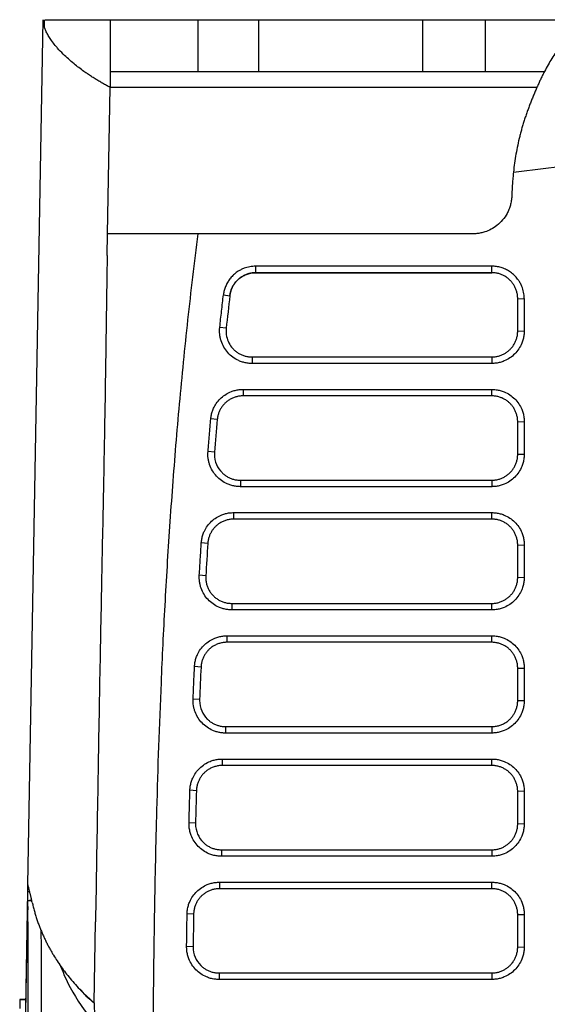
# Model space of a CAD drawing. Header units: millimetres. Extents: x -508 to 796, y -404 to 760.
# Tile 89 of 116: x 165 to 206, y 550 to 626. Entities that reach past the tile are written whole.
import ezdxf

# ---------------------------------------------------------------- set-up
doc = ezdxf.new("R2010")
doc.units = ezdxf.units.MM

msp = doc.modelspace()

# ---------------------------------------------------------------- linework, layer by layer
at = {"color": 7, "linetype": 'Continuous', "lineweight": 25}
for p, q in [((166.081, 559.526), (167.245, 626.197)), ((167.326, 626.197), (167.331, 625.655)), ((172.407, 626.197), (172.407, 622.197)), ((172.407, 626.197), (179.158, 626.197)), ((179.158, 626.197), (179.158, 622.197)), ((183.882, 622.197), (183.882, 626.197)), ((183.882, 626.197), (196.487, 626.197)), ((196.487, 626.197), (196.487, 622.197)), ((201.317, 626.197), (201.317, 622.197)), ((201.317, 626.197), (209.702, 626.197)), ((172.407, 622.197), (179.158, 622.197)), ((172.407, 622.197), (172.407, 620.982)), ((183.882, 622.197), (196.487, 622.197)), ((201.317, 622.197), (205.884, 622.197)), ((172.21, 609.697), (172.407, 620.982)), ((205.303, 620.982), (172.407, 620.982)), ((172.18, 608.03), (172.21, 609.697)), ((200.365, 609.697), (179.201, 609.697)), ((201.824, 607.198), (183.625, 607.198)), ((183.625, 607.198), (183.625, 606.698)), ((201.824, 606.698), (201.824, 607.198)), ((201.824, 606.698), (183.625, 606.698)), ((183.625, 606.698), (183.625, 606.698)), ((183.625, 606.698), (201.824, 606.698)), ((201.824, 606.698), (201.824, 606.698)), ((181.144, 605.003), (181.638, 604.928)), ((181.638, 604.928), (181.638, 604.928)), ((203.824, 604.698), (204.324, 604.716)), ((203.824, 602.203), (203.824, 604.698)), ((204.324, 604.716), (204.324, 602.221)), ((181.357, 602.418), (180.862, 602.489)), ((203.824, 602.203), (204.324, 602.221)), ((183.346, 600.203), (183.346, 599.704)), ((183.346, 600.203), (201.824, 600.203)), ((201.824, 599.704), (183.346, 599.704)), ((201.824, 600.203), (201.824, 599.704)), ((182.659, 597.705), (201.824, 597.705)), ((182.659, 597.705), (182.659, 597.205)), ((201.824, 597.205), (182.659, 597.205)), ((201.824, 597.205), (201.824, 597.705)), ((180.667, 595.381), (180.17, 595.443)), ((203.824, 595.205), (204.324, 595.223)), ((203.824, 592.709), (203.824, 595.205)), ((204.324, 595.223), (204.324, 592.726)), ((180.453, 592.872), (179.956, 592.93)), ((203.824, 592.709), (204.324, 592.726)), ((182.446, 590.709), (201.824, 590.709)), ((182.446, 590.709), (182.446, 590.209)), ((201.824, 590.709), (201.824, 590.209)), ((201.824, 590.209), (182.446, 590.209)), ((181.934, 588.211), (201.824, 588.211)), ((181.934, 587.711), (181.934, 588.211)), ((201.824, 587.711), (201.824, 588.211)), ((201.824, 587.711), (181.934, 587.711)), ((179.938, 585.841), (179.44, 585.89)), ((203.824, 585.711), (204.324, 585.728)), ((203.824, 583.215), (203.824, 585.711)), ((204.324, 585.728), (204.324, 583.232)), ((179.782, 583.334), (179.284, 583.381)), ((203.824, 583.215), (204.324, 583.232)), ((181.778, 581.215), (201.824, 581.215)), ((181.778, 581.215), (181.778, 580.715)), ((201.824, 580.715), (181.778, 580.715)), ((201.824, 580.715), (201.824, 581.215)), ((181.413, 578.716), (201.824, 578.716)), ((181.413, 578.716), (181.413, 578.217)), ((201.824, 578.217), (181.413, 578.217)), ((201.824, 578.217), (201.824, 578.716)), ((179.415, 576.307), (178.916, 576.348)), ((203.824, 576.217), (204.324, 576.234)), ((203.824, 573.721), (203.824, 576.217)), ((204.324, 576.234), (204.324, 573.738)), ((179.306, 573.802), (178.807, 573.84)), ((203.824, 573.721), (204.324, 573.738)), ((181.305, 571.721), (201.824, 571.721)), ((181.305, 571.721), (181.305, 571.221)), ((201.824, 571.721), (201.824, 571.221)), ((201.824, 571.221), (181.305, 571.221)), ((181.06, 569.222), (201.824, 569.222)), ((181.06, 568.722), (181.06, 569.222)), ((201.824, 568.722), (201.824, 569.222)), ((201.824, 568.722), (181.06, 568.722)), ((179.061, 566.781), (178.562, 566.813)), ((204.324, 566.74), (203.824, 566.722)), ((203.824, 564.226), (203.824, 566.722)), ((204.324, 566.74), (204.324, 564.244)), ((178.992, 564.278), (178.492, 564.308)), ((203.824, 564.226), (204.324, 564.244)), ((180.991, 562.226), (201.824, 562.226)), ((180.991, 562.226), (180.991, 561.727)), ((201.824, 561.727), (180.991, 561.727)), ((201.824, 562.226), (201.824, 561.727)), ((180.844, 559.728), (201.824, 559.728)), ((180.844, 559.728), (180.844, 559.228)), ((201.824, 559.228), (201.824, 559.728)), ((165.611, 532.545), (166.073, 559.015)), ((201.824, 559.228), (180.844, 559.228)), ((166.057, 557.852), (166.048, 557.329)), ((166.379, 558.281), (166.08, 558.281)), ((166.349, 558.326), (166.322, 558.313)), ((178.844, 557.262), (178.344, 557.287)), ((203.824, 557.228), (204.324, 557.246)), ((203.824, 554.732), (203.824, 557.228)), ((204.324, 557.246), (204.324, 554.75)), ((171.175, 550.429), (171.284, 556.684)), ((167.082, 556.031), (167.084, 554.636)), ((178.806, 554.76), (178.306, 554.784)), ((203.824, 554.732), (204.324, 554.75)), ((180.806, 552.732), (180.806, 552.232)), ((180.806, 552.732), (201.824, 552.732)), ((201.824, 552.732), (201.824, 552.232)), ((201.824, 552.232), (180.806, 552.232)), ((165.453, 550.699), (165.441, 549.999)), ((165.453, 550.699), (165.927, 550.699)), ((165.927, 550.699), (165.453, 550.699))]:
    msp.add_line(p, q, dxfattribs=at)
at = {"color": 250, "linetype": 'Continuous', "lineweight": 25}
msp.add_line((166.073, 559.015), (166.206, 559.015), dxfattribs=at)
at = {"color": 7, "linetype": 'Continuous', "lineweight": 25, "flags": 128}
msp.add_lwpolyline([(165.607, 531.883), (165.674, 535.769), (165.809, 543.543), (166.048, 557.329)], dxfattribs=at)
at = {"color": 7, "linetype": 'Continuous', "lineweight": 25}
for points in [[(167.245, 626.152), (167.244, 626.167), (167.244, 626.182), (167.245, 626.197)], [(203.496, 614.447), (212.388, 615.611), (221.356, 616.198), (230.324, 616.197)], [(181.638, 604.928), (181.542, 604.092), (181.448, 603.255), (181.357, 602.418)], [(180.667, 595.381), (180.593, 594.545), (180.521, 593.709), (180.453, 592.872)], [(179.938, 585.841), (179.884, 585.005), (179.832, 584.169), (179.782, 583.334)], [(179.415, 576.307), (179.377, 575.473), (179.341, 574.637), (179.306, 573.802)], [(179.061, 566.781), (179.036, 565.947), (179.013, 565.112), (178.992, 564.278)], [(166.085, 554.636), (166.082, 555.85), (166.081, 557.065), (166.08, 558.281)], [(178.844, 557.262), (178.83, 556.428), (178.817, 555.594), (178.806, 554.76)], [(167.084, 554.636), (167.112, 539.034), (167.461, 507.937), (168.826, 477.17), (169.864, 461.861)]]:
    msp.add_open_spline(points, degree=3, dxfattribs=at)
for points, knots in [([(172.407, 620.982), (172.31, 621.033), (172.115, 621.136), (171.826, 621.297), (171.537, 621.466), (171.247, 621.642), (170.959, 621.826), (170.672, 622.017), (170.211, 622.338), (169.543, 622.851), (168.875, 623.45), (168.429, 623.921), (168.135, 624.268), (167.905, 624.567), (167.687, 624.895), (167.519, 625.193), (167.393, 625.471), (167.308, 625.723), (167.257, 625.95), (167.249, 626.086), (167.245, 626.152)], [0, 0, 0, 0, 0.029827, 0.06066, 0.092498, 0.125338, 0.159179, 0.194017, 0.229849, 0.333676, 0.468486, 0.551369, 0.591141, 0.66071, 0.721071, 0.782994, 0.841819, 0.897576, 0.950294, 1, 1, 1, 1]), ([(167.412, 626.197), (167.449, 626.197), (167.564, 626.197), (168.492, 626.197), (170.082, 626.197), (171.632, 626.197), (172.407, 626.197)], [0, 0, 0, 0, 0.140465, 0.426913, 0.713464, 1, 1, 1, 1]), ([(179.158, 626.197), (179.183, 626.197), (179.233, 626.197), (179.32, 626.197), (179.414, 626.197), (179.518, 626.197), (179.63, 626.197), (179.75, 626.197), (179.986, 626.197), (180.376, 626.197), (180.971, 626.197), (181.635, 626.197), (182.235, 626.197), (182.731, 626.197), (183.11, 626.197), (183.494, 626.197), (183.752, 626.197), (183.882, 626.197)], [0, 0, 0, 0, 0.035918, 0.071658, 0.107288, 0.14288, 0.178503, 0.214228, 0.250124, 0.375027, 0.50002, 0.624924, 0.749917, 0.812576, 0.874891, 0.937241, 1, 1, 1, 1]), ([(196.487, 626.197), (196.566, 626.197), (196.722, 626.197), (196.956, 626.197), (197.187, 626.197), (197.417, 626.197), (197.645, 626.197), (197.871, 626.197), (198.28, 626.197), (198.855, 626.197), (199.544, 626.197), (200.154, 626.197), (200.578, 626.197), (200.863, 626.197), (201.047, 626.197), (201.202, 626.197), (201.279, 626.197), (201.317, 626.197)], [0, 0, 0, 0, 0.035941, 0.071682, 0.107302, 0.142878, 0.178491, 0.214219, 0.250139, 0.375038, 0.500023, 0.624922, 0.749907, 0.812594, 0.87489, 0.937218, 1, 1, 1, 1]), ([(209.702, 626.197), (209.649, 626.182), (209.544, 626.151), (209.387, 626.093), (209.234, 626.028), (209.083, 625.956), (208.936, 625.876), (208.791, 625.79), (208.649, 625.698), (208.51, 625.6), (208.374, 625.497), (208.241, 625.389), (208.111, 625.277), (207.984, 625.16), (207.86, 625.04), (207.665, 624.841), (207.402, 624.547), (207.075, 624.134), (206.759, 623.691), (206.456, 623.219), (206.165, 622.726), (205.977, 622.372), (205.884, 622.197)], [0, 0, 0, 0, 0.040135, 0.079598, 0.118389, 0.15651, 0.193962, 0.230745, 0.266861, 0.302311, 0.337095, 0.371213, 0.404668, 0.437459, 0.469587, 0.501052, 0.589625, 0.676028, 0.760265, 0.842337, 0.922247, 1, 1, 1, 1]), ([(179.158, 622.197), (179.327, 622.197), (179.572, 622.197), (180.19, 622.197), (180.563, 622.197), (181.403, 622.197), (181.869, 622.197), (182.851, 622.197), (183.366, 622.197), (183.882, 622.197)], [0, 0, 0, 0, 0.25, 0.25, 0.5, 0.5, 0.75, 0.75, 1, 1, 1, 1]), ([(196.487, 622.197), (197.033, 622.197), (197.578, 622.197), (198.611, 622.197), (199.099, 622.197), (199.964, 622.197), (200.342, 622.197), (200.948, 622.197), (201.176, 622.197), (201.317, 622.197)], [0, 0, 0, 0, 0.25, 0.25, 0.5, 0.5, 0.75, 0.75, 1, 1, 1, 1]), ([(205.884, 622.197), (205.837, 622.107), (205.744, 621.926), (205.607, 621.645), (205.472, 621.359), (205.339, 621.066), (205.208, 620.768), (205.08, 620.464), (204.953, 620.155), (204.829, 619.841), (204.707, 619.523), (204.627, 619.306), (204.587, 619.197)], [0, 0, 0, 0, 0.103476, 0.206174, 0.308095, 0.409243, 0.50962, 0.609228, 0.708068, 0.806143, 0.903453, 1, 1, 1, 1]), ([(204.587, 619.197), (204.547, 619.085), (204.467, 618.862), (204.354, 618.524), (204.248, 618.189), (204.15, 617.857), (204.059, 617.528), (203.946, 617.09), (203.819, 616.534), (203.688, 615.85), (203.577, 615.157), (203.522, 614.682), (203.494, 614.446)], [0, 0, 0, 0, 0.080186, 0.158255, 0.234211, 0.308059, 0.379804, 0.449453, 0.589885, 0.728433, 0.865127, 1, 1, 1, 1]), ([(203.494, 614.448), (203.48, 614.301), (203.449, 614.003), (203.414, 613.544), (203.384, 613.068), (203.369, 612.743), (203.362, 612.578)], [0, 0, 0, 0, 0.235423, 0.480516, 0.735354, 1, 1, 1, 1]), ([(203.362, 612.578), (203.359, 612.521), (203.353, 612.406), (203.331, 612.236), (203.3, 612.068), (203.26, 611.903), (203.211, 611.741), (203.151, 611.581), (203.083, 611.424), (202.939, 611.14), (202.678, 610.753), (202.253, 610.344), (201.782, 610.034), (201.354, 609.854), (200.981, 609.756), (200.675, 609.707), (200.468, 609.7), (200.365, 609.697)], [0, 0, 0, 0, 0.037696, 0.075023, 0.112101, 0.149051, 0.185998, 0.223065, 0.260373, 0.298044, 0.430835, 0.563749, 0.680666, 0.7977, 0.865179, 0.93237, 1, 1, 1, 1]), ([(179.202, 609.697), (179.106, 609.697), (178.911, 609.697), (178.625, 609.697), (178.342, 609.697), (178.062, 609.697), (177.786, 609.697), (177.514, 609.697), (177.246, 609.697), (176.983, 609.697), (176.724, 609.697), (176.47, 609.697), (176.221, 609.697), (175.978, 609.697), (175.74, 609.697), (175.508, 609.697), (175.282, 609.697), (175.062, 609.697), (174.848, 609.697), (174.641, 609.697), (174.441, 609.697), (174.249, 609.697), (174.064, 609.697), (173.886, 609.697), (173.717, 609.697), (173.556, 609.697), (173.402, 609.697), (173.257, 609.697), (173.121, 609.697), (172.994, 609.697), (172.875, 609.697), (172.765, 609.697), (172.665, 609.697), (172.574, 609.697), (172.493, 609.697), (172.421, 609.697), (172.36, 609.697), (172.308, 609.697), (172.267, 609.697), (172.237, 609.697), (172.216, 609.697), (172.212, 609.697), (172.21, 609.697)], [0, 0, 0, 0, 0.022826, 0.045745, 0.068758, 0.091868, 0.115075, 0.13838, 0.161786, 0.185292, 0.208901, 0.232612, 0.256428, 0.280348, 0.304375, 0.32851, 0.352754, 0.377109, 0.401576, 0.426158, 0.450856, 0.475674, 0.500614, 0.525679, 0.550872, 0.576194, 0.601646, 0.627231, 0.65295, 0.678803, 0.704793, 0.73092, 0.757185, 0.78359, 0.810134, 0.836821, 0.86365, 0.890624, 0.917743, 0.945011, 0.972429, 1, 1, 1, 1]), ([(175.706, 540.056), (175.708, 541.223), (175.711, 543.558), (175.728, 547.06), (175.754, 550.562), (175.792, 554.064), (175.865, 558.971), (176.016, 565.988), (176.251, 572.819), (176.491, 578.073), (176.645, 581.061), (176.819, 584.09), (177.016, 587.158), (177.237, 590.266), (177.484, 593.412), (177.76, 596.598), (178.067, 599.821), (178.407, 603.081), (178.781, 606.378), (179.061, 608.587), (179.202, 609.697)], [0, 0, 0, 0, 0.050191, 0.100381, 0.15057, 0.200756, 0.250941, 0.361595, 0.5025, 0.544799, 0.587685, 0.63116, 0.675224, 0.719874, 0.765109, 0.810927, 0.857325, 0.904304, 0.951862, 1, 1, 1, 1]), ([(172.18, 608.03), (172.154, 606.205), (172.098, 602.41), (172.013, 596.354), (171.889, 589.77), (171.74, 582.542), (171.586, 574.58), (171.438, 565.864), (171.337, 559.818), (171.284, 556.684)], [0, 0, 0, 0, 0.109463, 0.227734, 0.354578, 0.49305, 0.647815, 0.817434, 1, 1, 1, 1]), ([(183.625, 607.198), (183.475, 607.198), (183.176, 607.171), (182.801, 607.068), (182.503, 606.939), (182.249, 606.795), (181.99, 606.604), (181.781, 606.399), (181.601, 606.179), (181.447, 605.947), (181.327, 605.7), (181.231, 605.441), (181.175, 605.225), (181.15, 605.059), (181.144, 605.003)], [2, 2, 2, 2, 2.637709, 3.269372, 3.640226, 4.012946, 4.509724, 5.004668, 5.251112, 5.716195, 6.181545, 6.415468, 6.888061, 7.127771, 7.127771, 7.127771, 7.127771]), ([(204.324, 604.716), (204.324, 604.876), (204.293, 605.193), (204.175, 605.588), (204.027, 605.9), (203.861, 606.167), (203.64, 606.436), (203.403, 606.647), (203.149, 606.827), (202.934, 606.946), (202.656, 607.062), (202.367, 607.148), (202.067, 607.191), (201.886, 607.198), (201.824, 607.198)], [2, 2, 2, 2, 2.678494, 3.342943, 3.740342, 4.138723, 4.673085, 5.209975, 5.479141, 5.990884, 6.245691, 6.75456, 7.263816, 7.524601, 7.524601, 7.524601, 7.524601]), ([(183.625, 606.698), (183.58, 606.697), (183.49, 606.695), (183.356, 606.681), (183.223, 606.659), (183.091, 606.627), (182.962, 606.587), (182.837, 606.538), (182.716, 606.481), (182.601, 606.418), (182.491, 606.347), (182.388, 606.272), (182.27, 606.172), (182.137, 606.04), (181.995, 605.864), (181.867, 605.662), (181.76, 605.435), (181.679, 605.188), (181.652, 605.015), (181.638, 604.928)], [0, 0, 0, 0, 0.0461385, 0.0925372, 0.1390704, 0.1856093, 0.2320245, 0.2781874, 0.3239727, 0.3692597, 0.4139343, 0.4578905, 0.5010311, 0.57335, 0.6510569, 0.733504, 0.8198461, 0.9090619, 1, 1, 1, 1]), ([(181.638, 604.928), (181.667, 605.171), (181.738, 605.404), (181.906, 605.728), (181.972, 605.83), (182.12, 606.02), (182.204, 606.11), (182.385, 606.272), (182.482, 606.344), (182.689, 606.469), (182.799, 606.524), (183.139, 606.653), (183.38, 606.698), (183.625, 606.698)], [0, 0, 0, 0, 0.25, 0.25, 0.375, 0.375, 0.5, 0.5, 0.625, 0.625, 0.75, 0.75, 1, 1, 1, 1]), ([(203.824, 604.698), (203.823, 604.744), (203.821, 604.835), (203.807, 604.971), (203.784, 605.104), (203.752, 605.234), (203.713, 605.361), (203.665, 605.483), (203.61, 605.601), (203.548, 605.714), (203.48, 605.822), (203.406, 605.924), (203.326, 606.02), (203.213, 606.142), (203.055, 606.282), (202.843, 606.426), (202.61, 606.544), (202.36, 606.631), (202.096, 606.687), (201.915, 606.695), (201.824, 606.698)], [0, 0, 0, 0, 0.043831, 0.087255, 0.130272, 0.172882, 0.215086, 0.256883, 0.298273, 0.339257, 0.379835, 0.420006, 0.459772, 0.499132, 0.579175, 0.660591, 0.74338, 0.827544, 0.913083, 1, 1, 1, 1]), ([(180.862, 602.489), (180.907, 602.906), (180.999, 603.744), (181.095, 604.581), (181.144, 605.003)], [0, 0, 0, 0, 0.496728, 1, 1, 1, 1]), ([(183.346, 599.704), (183.295, 599.704), (183.194, 599.706), (183.044, 599.72), (182.896, 599.742), (182.75, 599.774), (182.606, 599.814), (182.463, 599.864), (182.209, 599.97), (181.859, 600.172), (181.469, 600.53), (181.16, 600.959), (180.984, 601.364), (180.895, 601.704), (180.855, 601.963), (180.841, 602.226), (180.855, 602.401), (180.862, 602.489)], [0, 0, 0, 0, 0.036056, 0.071789, 0.10733, 0.142811, 0.178366, 0.214128, 0.250226, 0.375002, 0.500045, 0.624803, 0.749841, 0.812599, 0.874754, 0.936993, 1, 1, 1, 1]), ([(181.357, 602.418), (181.354, 602.381), (181.347, 602.309), (181.341, 602.054), (181.395, 601.661), (181.605, 601.175), (181.869, 600.836), (182.122, 600.614), (182.335, 600.471), (182.568, 600.354), (182.817, 600.269), (183.078, 600.214), (183.256, 600.207), (183.346, 600.203)], [0, 0, 0, 0, 0.03389, 0.064382, 0.228417, 0.38456, 0.532812, 0.608479, 0.685024, 0.762448, 0.840751, 0.919935, 1, 1, 1, 1]), ([(204.324, 602.221), (204.323, 602.166), (204.321, 602.056), (204.305, 601.892), (204.279, 601.731), (204.242, 601.571), (204.194, 601.414), (204.099, 601.158), (203.919, 600.816), (203.606, 600.433), (203.226, 600.116), (202.838, 599.908), (202.476, 599.783), (202.153, 599.716), (201.934, 599.708), (201.824, 599.704)], [0, 0, 0, 0, 0.042047, 0.08372, 0.125194, 0.166647, 0.208256, 0.250196, 0.375108, 0.500046, 0.624955, 0.749881, 0.833479, 0.916358, 1, 1, 1, 1]), ([(201.824, 600.203), (201.869, 600.204), (201.96, 600.206), (202.094, 600.22), (202.226, 600.242), (202.355, 600.274), (202.481, 600.313), (202.604, 600.36), (202.722, 600.415), (202.836, 600.476), (202.944, 600.545), (203.048, 600.619), (203.145, 600.7), (203.267, 600.814), (203.406, 600.97), (203.549, 601.18), (203.667, 601.412), (203.755, 601.662), (203.813, 601.928), (203.82, 602.111), (203.824, 602.203)], [0, 0, 0, 0, 0.043227, 0.086155, 0.128783, 0.171113, 0.213143, 0.254875, 0.296309, 0.337444, 0.37828, 0.418819, 0.459059, 0.499002, 0.577823, 0.658515, 0.741077, 0.825512, 0.911819, 1, 1, 1, 1]), ([(180.17, 595.443), (180.176, 595.494), (180.186, 595.596), (180.215, 595.747), (180.252, 595.896), (180.298, 596.042), (180.354, 596.186), (180.461, 596.418), (180.651, 596.726), (180.965, 597.067), (181.335, 597.346), (181.705, 597.528), (182.047, 597.636), (182.351, 597.694), (182.556, 597.701), (182.659, 597.705)], [0, 0, 0, 0, 0.041944, 0.083571, 0.125044, 0.166526, 0.208182, 0.250173, 0.37496, 0.500035, 0.624827, 0.749892, 0.833301, 0.916249, 1, 1, 1, 1]), ([(182.659, 597.205), (182.611, 597.204), (182.516, 597.202), (182.376, 597.186), (182.238, 597.162), (182.104, 597.128), (181.974, 597.086), (181.849, 597.035), (181.728, 596.977), (181.614, 596.912), (181.505, 596.84), (181.402, 596.762), (181.277, 596.655), (181.136, 596.509), (180.99, 596.316), (180.866, 596.104), (180.769, 595.875), (180.698, 595.633), (180.677, 595.466), (180.667, 595.381)], [0, 0, 0, 0, 0.048215, 0.095898, 0.143047, 0.189662, 0.235745, 0.281296, 0.326313, 0.370798, 0.414751, 0.458172, 0.501061, 0.581499, 0.663023, 0.745634, 0.829333, 0.914121, 1, 1, 1, 1]), ([(201.824, 597.705), (201.879, 597.704), (201.988, 597.702), (202.151, 597.685), (202.311, 597.66), (202.469, 597.623), (202.625, 597.576), (202.88, 597.481), (203.219, 597.303), (203.6, 596.992), (203.914, 596.614), (204.121, 596.229), (204.245, 595.869), (204.312, 595.549), (204.32, 595.332), (204.324, 595.223)], [0, 0, 0, 0, 0.042049, 0.083723, 0.125198, 0.16665, 0.208257, 0.250195, 0.375097, 0.500045, 0.624937, 0.749883, 0.833481, 0.916361, 1, 1, 1, 1]), ([(203.824, 595.205), (203.823, 595.251), (203.821, 595.342), (203.807, 595.477), (203.784, 595.61), (203.753, 595.74), (203.713, 595.866), (203.666, 595.988), (203.611, 596.106), (203.549, 596.219), (203.481, 596.327), (203.407, 596.43), (203.327, 596.527), (203.213, 596.648), (203.056, 596.788), (202.844, 596.932), (202.612, 597.05), (202.362, 597.137), (202.097, 597.194), (201.916, 597.201), (201.824, 597.205)], [0, 0, 0, 0, 0.04365, 0.086926, 0.129828, 0.172355, 0.21451, 0.25629, 0.297697, 0.33873, 0.379391, 0.419678, 0.459592, 0.499133, 0.578758, 0.659923, 0.742628, 0.826876, 0.912666, 1, 1, 1, 1]), ([(179.956, 592.93), (179.99, 593.346), (180.06, 594.184), (180.133, 595.021), (180.17, 595.443)], [0, 0, 0, 0, 0.496628, 1, 1, 1, 1]), ([(182.446, 590.209), (182.396, 590.21), (182.297, 590.212), (182.15, 590.225), (182.004, 590.247), (181.86, 590.278), (181.717, 590.317), (181.577, 590.365), (181.326, 590.467), (180.98, 590.664), (180.592, 591.012), (180.281, 591.43), (180.101, 591.825), (180.007, 592.158), (179.962, 592.412), (179.942, 592.671), (179.951, 592.844), (179.956, 592.93)], [0, 0, 0, 0, 0.036046, 0.071779, 0.107326, 0.142814, 0.178374, 0.214133, 0.250219, 0.375007, 0.500043, 0.624791, 0.749846, 0.812591, 0.874756, 0.937005, 1, 1, 1, 1]), ([(180.453, 592.872), (180.451, 592.844), (180.447, 592.79), (180.441, 592.466), (180.554, 591.913), (180.904, 591.399), (181.222, 591.121), (181.435, 590.977), (181.668, 590.86), (181.917, 590.775), (182.178, 590.719), (182.356, 590.713), (182.446, 590.709)], [0, 0, 0, 0, 0.025862, 0.049664, 0.295008, 0.524594, 0.601426, 0.679217, 0.757969, 0.837683, 0.91836, 1, 1, 1, 1]), ([(204.324, 592.726), (204.323, 592.671), (204.321, 592.561), (204.305, 592.398), (204.279, 592.236), (204.242, 592.077), (204.194, 591.92), (204.099, 591.664), (203.92, 591.322), (203.606, 590.939), (203.226, 590.622), (202.838, 590.413), (202.476, 590.289), (202.153, 590.222), (201.934, 590.213), (201.824, 590.209)], [0, 0, 0, 0, 0.042043, 0.083715, 0.125189, 0.166643, 0.208253, 0.250196, 0.37511, 0.500046, 0.624949, 0.749882, 0.833481, 0.91636, 1, 1, 1, 1]), ([(201.824, 590.709), (201.869, 590.71), (201.96, 590.712), (202.094, 590.726), (202.226, 590.748), (202.356, 590.779), (202.482, 590.819), (202.604, 590.866), (202.722, 590.921), (202.836, 590.982), (202.945, 591.051), (203.048, 591.125), (203.145, 591.206), (203.267, 591.32), (203.406, 591.477), (203.55, 591.687), (203.668, 591.919), (203.756, 592.169), (203.813, 592.435), (203.82, 592.617), (203.824, 592.709)], [0, 0, 0, 0, 0.043272, 0.086236, 0.128893, 0.171243, 0.213286, 0.255022, 0.296451, 0.337574, 0.378391, 0.418901, 0.459105, 0.499004, 0.578114, 0.658979, 0.741599, 0.825975, 0.912109, 1, 1, 1, 1]), ([(179.44, 585.89), (179.444, 585.943), (179.453, 586.047), (179.479, 586.201), (179.513, 586.353), (179.557, 586.502), (179.611, 586.649), (179.716, 586.887), (179.903, 587.203), (180.218, 587.553), (180.591, 587.84), (180.965, 588.028), (181.313, 588.14), (181.621, 588.2), (181.829, 588.207), (181.934, 588.211)], [0, 0, 0, 0, 0.041954, 0.083581, 0.125048, 0.166524, 0.208179, 0.250178, 0.374971, 0.500036, 0.624819, 0.749889, 0.833306, 0.916242, 1, 1, 1, 1]), ([(201.824, 588.211), (201.879, 588.21), (201.988, 588.208), (202.151, 588.191), (202.311, 588.165), (202.469, 588.129), (202.625, 588.082), (202.88, 587.987), (203.219, 587.809), (203.6, 587.498), (203.914, 587.12), (204.121, 586.735), (204.245, 586.375), (204.312, 586.054), (204.32, 585.837), (204.324, 585.728)], [0, 0, 0, 0, 0.04205, 0.083725, 0.125199, 0.166651, 0.208257, 0.250195, 0.375099, 0.500045, 0.624937, 0.749883, 0.833482, 0.916362, 1, 1, 1, 1]), ([(181.934, 587.711), (181.885, 587.71), (181.789, 587.708), (181.647, 587.692), (181.507, 587.666), (181.371, 587.632), (181.239, 587.588), (181.112, 587.536), (180.99, 587.476), (180.874, 587.409), (180.764, 587.335), (180.66, 587.255), (180.535, 587.144), (180.394, 586.995), (180.249, 586.797), (180.127, 586.58), (180.032, 586.346), (179.964, 586.098), (179.947, 585.927), (179.938, 585.841)], [0, 0, 0, 0, 0.048139, 0.09576, 0.142864, 0.189451, 0.235521, 0.281074, 0.32611, 0.370629, 0.414632, 0.458119, 0.50109, 0.581075, 0.662325, 0.744842, 0.828626, 0.913678, 1, 1, 1, 1]), ([(203.824, 585.711), (203.823, 585.757), (203.821, 585.848), (203.807, 585.983), (203.784, 586.116), (203.753, 586.246), (203.713, 586.372), (203.666, 586.494), (203.611, 586.612), (203.549, 586.726), (203.481, 586.834), (203.407, 586.936), (203.327, 587.033), (203.213, 587.154), (203.055, 587.294), (202.844, 587.438), (202.611, 587.556), (202.361, 587.643), (202.096, 587.7), (201.915, 587.707), (201.824, 587.711)], [0, 0, 0, 0, 0.04369, 0.086998, 0.129926, 0.172472, 0.214637, 0.256421, 0.297824, 0.338846, 0.379488, 0.41975, 0.459631, 0.499132, 0.578942, 0.660218, 0.74296, 0.827171, 0.91285, 1, 1, 1, 1]), ([(179.284, 583.381), (179.309, 583.796), (179.359, 584.633), (179.413, 585.469), (179.44, 585.89)], [0, 0, 0, 0, 0.496715, 1, 1, 1, 1]), ([(181.778, 580.715), (181.729, 580.716), (181.631, 580.718), (181.486, 580.731), (181.342, 580.752), (181.2, 580.782), (181.059, 580.82), (180.92, 580.866), (180.672, 580.966), (180.329, 581.158), (179.944, 581.497), (179.632, 581.906), (179.448, 582.293), (179.349, 582.619), (179.3, 582.87), (179.276, 583.124), (179.281, 583.295), (179.284, 583.381)], [0, 0, 0, 0, 0.036039, 0.071773, 0.107324, 0.142819, 0.178382, 0.214139, 0.250213, 0.374986, 0.500042, 0.624807, 0.74985, 0.812583, 0.874755, 0.937013, 1, 1, 1, 1]), ([(179.782, 583.334), (179.78, 583.285), (179.776, 583.188), (179.784, 583.044), (179.801, 582.902), (179.828, 582.764), (179.864, 582.63), (179.909, 582.5), (179.961, 582.375), (180.021, 582.256), (180.088, 582.143), (180.161, 582.035), (180.24, 581.935), (180.354, 581.806), (180.514, 581.657), (180.732, 581.504), (180.971, 581.378), (181.228, 581.286), (181.499, 581.226), (181.685, 581.219), (181.778, 581.215)], [0, 0, 0, 0, 0.044886, 0.0892068, 0.1329626, 0.1761534, 0.2187793, 0.2608404, 0.3023369, 0.3432688, 0.3836363, 0.4234395, 0.4626784, 0.5013533, 0.5816628, 0.6630899, 0.7456361, 0.8293023, 0.9140899, 1, 1, 1, 1]), ([(204.324, 583.232), (204.323, 583.177), (204.321, 583.067), (204.305, 582.904), (204.279, 582.742), (204.242, 582.583), (204.194, 582.426), (204.099, 582.169), (203.92, 581.828), (203.606, 581.445), (203.226, 581.128), (202.838, 580.919), (202.476, 580.795), (202.153, 580.727), (201.934, 580.719), (201.824, 580.715)], [0, 0, 0, 0, 0.042045, 0.083717, 0.125191, 0.166645, 0.208254, 0.250196, 0.375104, 0.500046, 0.624958, 0.749881, 0.833476, 0.916356, 1, 1, 1, 1]), ([(201.824, 581.215), (201.869, 581.216), (201.96, 581.217), (202.095, 581.232), (202.227, 581.254), (202.356, 581.285), (202.483, 581.325), (202.605, 581.372), (202.723, 581.427), (202.837, 581.489), (202.945, 581.557), (203.048, 581.631), (203.145, 581.712), (203.267, 581.826), (203.406, 581.983), (203.55, 582.193), (203.668, 582.425), (203.756, 582.675), (203.813, 582.941), (203.82, 583.123), (203.824, 583.215)], [0, 0, 0, 0, 0.0433611, 0.0863985, 0.1291124, 0.171503, 0.2135704, 0.2553147, 0.2967361, 0.3378347, 0.3786106, 0.4190641, 0.4591952, 0.4990042, 0.5781616, 0.6590545, 0.7416839, 0.8260507, 0.9121559, 1, 1, 1, 1]), ([(178.916, 576.348), (178.919, 576.401), (178.926, 576.506), (178.949, 576.663), (178.981, 576.817), (179.023, 576.969), (179.075, 577.119), (179.178, 577.362), (179.364, 577.684), (179.678, 578.042), (180.054, 578.337), (180.432, 578.529), (180.783, 578.643), (181.095, 578.705), (181.306, 578.713), (181.413, 578.716)], [0, 0, 0, 0, 0.041966, 0.083595, 0.125058, 0.166528, 0.208179, 0.250183, 0.374962, 0.500037, 0.624832, 0.749886, 0.833306, 0.91623, 1, 1, 1, 1]), ([(181.413, 578.217), (181.364, 578.216), (181.267, 578.214), (181.123, 578.197), (180.983, 578.172), (180.845, 578.136), (180.712, 578.092), (180.584, 578.039), (180.46, 577.977), (180.343, 577.908), (180.231, 577.832), (180.126, 577.75), (180, 577.637), (179.859, 577.484), (179.715, 577.283), (179.594, 577.062), (179.501, 576.823), (179.437, 576.57), (179.422, 576.395), (179.415, 576.307)], [0, 0, 0, 0, 0.0477885, 0.0951301, 0.1420248, 0.1884728, 0.2344743, 0.2800295, 0.3251385, 0.3698015, 0.4140187, 0.4577903, 0.5011165, 0.5805997, 0.6615472, 0.74396, 0.8278391, 0.9131855, 1, 1, 1, 1]), ([(201.824, 578.716), (201.879, 578.715), (201.988, 578.713), (202.151, 578.697), (202.311, 578.671), (202.469, 578.634), (202.625, 578.587), (202.88, 578.493), (203.219, 578.314), (203.6, 578.003), (203.914, 577.626), (204.121, 577.24), (204.245, 576.881), (204.312, 576.56), (204.32, 576.343), (204.324, 576.234)], [0, 0, 0, 0, 0.042049, 0.083723, 0.125198, 0.166649, 0.208257, 0.250195, 0.375098, 0.500045, 0.624937, 0.749883, 0.833483, 0.916363, 1, 1, 1, 1]), ([(203.824, 576.217), (203.823, 576.262), (203.821, 576.353), (203.807, 576.489), (203.784, 576.622), (203.753, 576.752), (203.713, 576.878), (203.666, 577), (203.611, 577.118), (203.549, 577.231), (203.481, 577.339), (203.407, 577.442), (203.327, 577.538), (203.213, 577.66), (203.055, 577.799), (202.844, 577.943), (202.612, 578.061), (202.361, 578.149), (202.097, 578.206), (201.915, 578.213), (201.824, 578.217)], [0, 0, 0, 0, 0.043694, 0.087005, 0.129935, 0.172482, 0.214648, 0.256433, 0.297835, 0.338857, 0.379497, 0.419756, 0.459635, 0.499132, 0.578812, 0.660009, 0.742726, 0.826963, 0.91272, 1, 1, 1, 1]), ([(178.807, 573.84), (178.825, 574.256), (178.859, 575.092), (178.897, 575.927), (178.916, 576.348)], [0, 0, 0, 0, 0.497097, 1, 1, 1, 1]), ([(181.305, 571.221), (181.256, 571.222), (181.159, 571.223), (181.015, 571.236), (180.873, 571.257), (180.732, 571.286), (180.593, 571.323), (180.456, 571.369), (180.21, 571.467), (179.87, 571.654), (179.486, 571.986), (179.174, 572.387), (178.988, 572.768), (178.885, 573.089), (178.833, 573.335), (178.804, 573.587), (178.806, 573.755), (178.807, 573.84)], [0, 0, 0, 0, 0.036032, 0.071766, 0.107321, 0.142821, 0.178387, 0.214143, 0.250208, 0.374984, 0.500041, 0.6248, 0.749853, 0.812583, 0.874764, 0.937027, 1, 1, 1, 1]), ([(179.306, 573.802), (179.306, 573.775), (179.297, 573.48), (179.413, 572.925), (179.762, 572.412), (180.079, 572.133), (180.292, 571.99), (180.524, 571.873), (180.773, 571.787), (181.035, 571.731), (181.214, 571.724), (181.305, 571.721)], [0, 0, 0, 0, 0.0254831, 0.2761667, 0.5124778, 0.5907617, 0.670232, 0.75089, 0.8327366, 0.9157729, 1, 1, 1, 1]), ([(204.324, 573.738), (204.323, 573.683), (204.321, 573.573), (204.305, 573.409), (204.279, 573.248), (204.242, 573.089), (204.194, 572.932), (204.099, 572.675), (203.919, 572.334), (203.606, 571.951), (203.226, 571.634), (202.838, 571.425), (202.476, 571.3), (202.153, 571.233), (201.934, 571.225), (201.824, 571.221)], [0, 0, 0, 0, 0.042045, 0.083717, 0.125191, 0.166644, 0.208254, 0.250196, 0.375115, 0.500046, 0.624949, 0.749881, 0.833483, 0.916363, 1, 1, 1, 1]), ([(201.824, 571.721), (201.873, 571.722), (201.972, 571.724), (202.118, 571.741), (202.261, 571.767), (202.401, 571.804), (202.537, 571.85), (202.668, 571.906), (202.795, 571.97), (202.915, 572.042), (203.029, 572.122), (203.136, 572.209), (203.264, 572.328), (203.406, 572.488), (203.549, 572.698), (203.667, 572.929), (203.755, 573.18), (203.813, 573.446), (203.82, 573.628), (203.824, 573.721)], [0, 0, 0, 0, 0.047083, 0.093821, 0.140215, 0.186265, 0.231971, 0.277333, 0.322352, 0.367027, 0.411359, 0.455348, 0.498994, 0.577874, 0.658602, 0.741177, 0.825601, 0.911875, 1, 1, 1, 1]), ([(178.562, 566.813), (178.564, 566.867), (178.569, 566.974), (178.59, 567.132), (178.62, 567.289), (178.661, 567.443), (178.711, 567.595), (178.812, 567.842), (178.996, 568.169), (179.311, 568.534), (179.688, 568.835), (180.07, 569.031), (180.424, 569.148), (180.739, 569.211), (180.953, 569.218), (181.06, 569.222)], [0, 0, 0, 0, 0.041972, 0.0836, 0.125058, 0.166524, 0.208176, 0.250187, 0.374974, 0.500038, 0.624827, 0.749883, 0.833322, 0.916238, 1, 1, 1, 1]), ([(201.824, 569.222), (201.879, 569.221), (201.988, 569.219), (202.151, 569.203), (202.311, 569.177), (202.469, 569.14), (202.625, 569.093), (202.88, 568.998), (203.219, 568.82), (203.6, 568.509), (203.914, 568.132), (204.121, 567.746), (204.245, 567.386), (204.312, 567.066), (204.32, 566.849), (204.324, 566.74)], [0, 0, 0, 0, 0.042054, 0.083732, 0.125207, 0.166658, 0.208262, 0.250195, 0.375091, 0.500045, 0.624936, 0.749883, 0.833491, 0.916371, 1, 1, 1, 1]), ([(181.06, 568.722), (181.011, 568.721), (180.913, 568.719), (180.767, 568.703), (180.624, 568.676), (180.486, 568.64), (180.351, 568.594), (180.222, 568.54), (180.097, 568.477), (179.979, 568.407), (179.867, 568.33), (179.762, 568.246), (179.636, 568.131), (179.495, 567.976), (179.351, 567.771), (179.231, 567.546), (179.141, 567.304), (179.079, 567.047), (179.067, 566.87), (179.061, 566.781)], [0, 0, 0, 0, 0.047951, 0.095423, 0.142416, 0.18893, 0.234965, 0.280522, 0.325601, 0.370201, 0.414323, 0.457968, 0.501135, 0.580544, 0.661446, 0.743841, 0.827732, 0.913118, 1, 1, 1, 1]), ([(203.824, 566.722), (203.823, 566.768), (203.821, 566.859), (203.807, 566.995), (203.784, 567.128), (203.753, 567.258), (203.713, 567.384), (203.666, 567.506), (203.611, 567.624), (203.549, 567.737), (203.481, 567.845), (203.406, 567.948), (203.327, 568.044), (203.213, 568.166), (203.056, 568.305), (202.844, 568.449), (202.612, 568.567), (202.362, 568.655), (202.097, 568.712), (201.916, 568.719), (201.824, 568.722)], [0, 0, 0, 0, 0.043731, 0.087073, 0.130027, 0.172592, 0.214768, 0.256556, 0.297956, 0.338967, 0.379591, 0.419826, 0.459674, 0.499134, 0.578732, 0.659881, 0.742581, 0.826833, 0.912639, 1, 1, 1, 1]), ([(178.492, 564.308), (178.503, 564.723), (178.525, 565.558), (178.549, 566.393), (178.562, 566.813)], [0, 0, 0, 0, 0.496608, 1, 1, 1, 1]), ([(180.991, 561.727), (180.935, 561.728), (180.823, 561.73), (180.657, 561.747), (180.493, 561.775), (180.332, 561.814), (180.172, 561.864), (179.913, 561.964), (179.568, 562.152), (179.186, 562.479), (178.873, 562.873), (178.672, 563.273), (178.555, 563.644), (178.496, 563.974), (178.494, 564.196), (178.492, 564.308)], [0, 0, 0, 0, 0.041994, 0.083618, 0.125062, 0.166515, 0.20817, 0.250214, 0.375009, 0.500073, 0.624846, 0.749912, 0.833371, 0.916245, 1, 1, 1, 1]), ([(178.992, 564.278), (178.991, 564.261), (178.986, 563.976), (179.099, 563.431), (179.448, 562.918), (179.765, 562.639), (179.977, 562.496), (180.209, 562.379), (180.458, 562.293), (180.721, 562.237), (180.9, 562.23), (180.991, 562.226)], [0, 0, 0, 0, 0.0162177, 0.2690955, 0.5078397, 0.5866879, 0.666806, 0.7481952, 0.8308566, 0.9147912, 1, 1, 1, 1]), ([(204.324, 564.244), (204.323, 564.189), (204.321, 564.079), (204.305, 563.915), (204.279, 563.754), (204.242, 563.594), (204.194, 563.437), (204.099, 563.181), (203.92, 562.84), (203.606, 562.456), (203.226, 562.139), (202.838, 561.931), (202.476, 561.806), (202.153, 561.739), (201.934, 561.731), (201.824, 561.727)], [0, 0, 0, 0, 0.042042, 0.083712, 0.125186, 0.16664, 0.208252, 0.250196, 0.375111, 0.500046, 0.62495, 0.749882, 0.833475, 0.916354, 1, 1, 1, 1]), ([(201.824, 562.226), (201.869, 562.227), (201.96, 562.229), (202.095, 562.243), (202.227, 562.266), (202.357, 562.297), (202.483, 562.337), (202.606, 562.384), (202.724, 562.439), (202.837, 562.5), (202.945, 562.569), (203.048, 562.643), (203.145, 562.723), (203.267, 562.837), (203.406, 562.994), (203.55, 563.205), (203.668, 563.437), (203.756, 563.687), (203.813, 563.953), (203.82, 564.134), (203.824, 564.226)], [0, 0, 0, 0, 0.043407, 0.086482, 0.129225, 0.171636, 0.213716, 0.255464, 0.296882, 0.337968, 0.378723, 0.419147, 0.459241, 0.499005, 0.578241, 0.659182, 0.741827, 0.826178, 0.912235, 1, 1, 1, 1]), ([(166.073, 559.015), (166.076, 559.234), (166.082, 559.565), (166.082, 559.531), (166.081, 559.519)], [0, 0, 0, 0, 0.660135, 1, 1, 1, 1]), ([(166.404, 558.175), (166.393, 558.224), (166.372, 558.321), (166.342, 558.454), (166.315, 558.575), (166.289, 558.683), (166.266, 558.78), (166.245, 558.866), (166.226, 558.942), (166.209, 559.008), (166.183, 559.111), (166.151, 559.238), (166.118, 559.368), (166.094, 559.465), (166.085, 559.506), (166.081, 559.526)], [0, 0, 0, 0, 0.069272, 0.135403, 0.198247, 0.257677, 0.313579, 0.365854, 0.414418, 0.459197, 0.500133, 0.634043, 0.762247, 0.884336, 1, 1, 1, 1]), ([(178.344, 557.287), (178.346, 557.341), (178.35, 557.449), (178.369, 557.609), (178.398, 557.767), (178.437, 557.923), (178.486, 558.077), (178.585, 558.327), (178.768, 558.659), (179.083, 559.029), (179.462, 559.334), (179.846, 559.534), (180.203, 559.652), (180.52, 559.716), (180.736, 559.724), (180.844, 559.728)], [0, 0, 0, 0, 0.041973, 0.083598, 0.125051, 0.166515, 0.208169, 0.25019, 0.37498, 0.500039, 0.624823, 0.749882, 0.833325, 0.916234, 1, 1, 1, 1]), ([(201.824, 559.728), (201.879, 559.727), (201.988, 559.725), (202.151, 559.709), (202.311, 559.683), (202.469, 559.646), (202.625, 559.599), (202.88, 559.504), (203.219, 559.326), (203.6, 559.015), (203.914, 558.638), (204.121, 558.252), (204.245, 557.892), (204.312, 557.572), (204.32, 557.355), (204.324, 557.246)], [0, 0, 0, 0, 0.042049, 0.083724, 0.125198, 0.16665, 0.208257, 0.250195, 0.375098, 0.500045, 0.624937, 0.749883, 0.833484, 0.916364, 1, 1, 1, 1]), ([(180.844, 559.228), (180.798, 559.227), (180.708, 559.226), (180.573, 559.211), (180.44, 559.189), (180.311, 559.158), (180.185, 559.118), (180.064, 559.071), (179.946, 559.017), (179.834, 558.956), (179.726, 558.889), (179.625, 558.815), (179.528, 558.737), (179.408, 558.625), (179.269, 558.47), (179.126, 558.263), (179.008, 558.035), (178.919, 557.79), (178.859, 557.53), (178.849, 557.352), (178.844, 557.262)], [0, 0, 0, 0, 0.043945, 0.087493, 0.130644, 0.173398, 0.215755, 0.257716, 0.29928, 0.340448, 0.381219, 0.421595, 0.461574, 0.501158, 0.580508, 0.661373, 0.743754, 0.827651, 0.913067, 1, 1, 1, 1]), ([(203.824, 557.228), (203.823, 557.274), (203.821, 557.365), (203.807, 557.5), (203.784, 557.633), (203.753, 557.763), (203.713, 557.889), (203.666, 558.012), (203.611, 558.13), (203.549, 558.243), (203.481, 558.351), (203.407, 558.453), (203.327, 558.55), (203.213, 558.672), (203.055, 558.811), (202.844, 558.955), (202.612, 559.073), (202.361, 559.16), (202.097, 559.217), (201.915, 559.225), (201.824, 559.228)], [0, 0, 0, 0, 0.043693, 0.087004, 0.129933, 0.17248, 0.214646, 0.25643, 0.297833, 0.338855, 0.379495, 0.419755, 0.459634, 0.499132, 0.578829, 0.660037, 0.742757, 0.82699, 0.912738, 1, 1, 1, 1]), ([(166.349, 558.326), (166.302, 558.322), (166.211, 558.314), (166.123, 558.292), (166.08, 558.281)], [0, 0, 0, 0, 0.515382, 1, 1, 1, 1]), ([(166.405, 558.175), (166.431, 558.062), (166.483, 557.837), (166.571, 557.505), (166.666, 557.18), (166.767, 556.863), (166.875, 556.553), (166.989, 556.25), (167.107, 555.955), (167.231, 555.668), (167.359, 555.387), (167.491, 555.114), (167.627, 554.849), (167.766, 554.591), (167.907, 554.341), (168.091, 554.029), (168.329, 553.652), (168.633, 553.205), (168.968, 552.751), (169.336, 552.292), (169.738, 551.828), (170.177, 551.361), (170.654, 550.891), (171, 550.584), (171.175, 550.429)], [0, 0, 0, 0, 0.040776, 0.080793, 0.12005, 0.158548, 0.196285, 0.233262, 0.26948, 0.304937, 0.339636, 0.373576, 0.406755, 0.439171, 0.470824, 0.501713, 0.557969, 0.61594, 0.675625, 0.737023, 0.800143, 0.864996, 0.931604, 1, 1, 1, 1]), ([(178.306, 554.784), (178.312, 555.198), (178.324, 556.033), (178.337, 556.867), (178.344, 557.287)], [0, 0, 0, 0, 0.496611, 1, 1, 1, 1]), ([(180.806, 552.232), (180.75, 552.234), (180.639, 552.236), (180.474, 552.253), (180.312, 552.28), (180.151, 552.318), (179.993, 552.367), (179.735, 552.466), (179.393, 552.652), (179.011, 552.974), (178.698, 553.363), (178.495, 553.758), (178.376, 554.126), (178.314, 554.452), (178.309, 554.673), (178.306, 554.784)], [0, 0, 0, 0, 0.041988, 0.083611, 0.125056, 0.166511, 0.208163, 0.250197, 0.374967, 0.500039, 0.624818, 0.749874, 0.833345, 0.916239, 1, 1, 1, 1]), ([(178.806, 554.76), (178.806, 554.751), (178.803, 554.473), (178.914, 553.936), (179.263, 553.423), (179.58, 553.145), (179.792, 553.002), (180.024, 552.885), (180.273, 552.799), (180.536, 552.743), (180.715, 552.736), (180.806, 552.732)], [0, 0, 0, 0, 0.00875, 0.26413, 0.504128, 0.583624, 0.664377, 0.746391, 0.829665, 0.914201, 1, 1, 1, 1]), ([(204.324, 554.75), (204.323, 554.694), (204.321, 554.585), (204.305, 554.421), (204.279, 554.26), (204.242, 554.1), (204.194, 553.943), (204.099, 553.687), (203.92, 553.345), (203.606, 552.962), (203.226, 552.645), (202.838, 552.437), (202.476, 552.312), (202.153, 552.245), (201.934, 552.237), (201.824, 552.232)], [0, 0, 0, 0, 0.042044, 0.083716, 0.12519, 0.166644, 0.208254, 0.250196, 0.375106, 0.500045, 0.624957, 0.749881, 0.833474, 0.916353, 1, 1, 1, 1]), ([(201.824, 552.732), (201.87, 552.733), (201.96, 552.735), (202.095, 552.749), (202.227, 552.772), (202.357, 552.803), (202.483, 552.842), (202.606, 552.89), (202.724, 552.944), (202.837, 553.006), (202.946, 553.075), (203.048, 553.149), (203.146, 553.229), (203.267, 553.343), (203.406, 553.5), (203.55, 553.711), (203.668, 553.943), (203.756, 554.193), (203.813, 554.458), (203.82, 554.64), (203.824, 554.732)], [0, 0, 0, 0, 0.043432, 0.086528, 0.129287, 0.17171, 0.213797, 0.255548, 0.296963, 0.338042, 0.378786, 0.419194, 0.459267, 0.499005, 0.578285, 0.659252, 0.741906, 0.826248, 0.912279, 1, 1, 1, 1]), ([(169.064, 461.861), (169, 462.804), (168.873, 464.69), (168.692, 467.521), (168.517, 470.354), (168.349, 473.188), (168.188, 476.024), (168.033, 478.862), (167.885, 481.702), (167.695, 485.529), (167.298, 494.121), (166.874, 505.522), (166.508, 519.035), (166.315, 528.969), (166.205, 537.021), (166.149, 542.623), (166.114, 547.38), (166.095, 551.29), (166.088, 553.615), (166.085, 554.636)], [0, 0, 0, 0, 0.0307929, 0.0615858, 0.0923788, 0.123172, 0.1539656, 0.1847596, 0.2155542, 0.2463498, 0.3091936, 0.4946311, 0.6156828, 0.74556, 0.8146323, 0.874609, 0.9254945, 0.9672913, 1, 1, 1, 1]), ([(168.483, 553.501), (168.743, 552.866), (169.396, 551.271), (170.492, 549.777), (171.152, 548.877)], [0, 0, 0, 0, 0.397949, 1, 1, 1, 1]), ([(171.178, 550.403), (170.868, 550.668), (170.492, 550.989), (170.236, 551.353), (170.191, 551.417)], [0, 0, 0, 0, 0.824625, 1, 1, 1, 1]), ([(171.175, 550.429), (171.178, 550.3), (171.183, 550.043), (171.205, 549.659), (171.236, 549.279), (171.278, 548.903), (171.329, 548.531), (171.39, 548.162), (171.46, 547.798), (171.539, 547.437), (171.627, 547.081), (171.723, 546.73), (171.828, 546.382), (171.94, 546.039), (172.061, 545.701), (172.189, 545.367), (172.359, 544.956), (172.579, 544.466), (172.864, 543.899), (173.177, 543.334), (173.52, 542.773), (173.893, 542.217), (174.296, 541.666), (174.733, 541.121), (175.199, 540.582), (175.537, 540.231), (175.706, 540.056)], [0, 0, 0, 0, 0.0354691, 0.0706385, 0.1055068, 0.1400727, 0.1743349, 0.2082926, 0.2419449, 0.2752911, 0.3083307, 0.3410633, 0.3734888, 0.405607, 0.4374182, 0.4689224, 0.5001201, 0.554409, 0.6090139, 0.6639286, 0.7191499, 0.7746777, 0.8305159, 0.8866728, 0.9431613, 1, 1, 1, 1])]:
    msp.add_open_spline(points, degree=3, knots=knots, dxfattribs=at)

doc.saveas('drawing.dxf')
